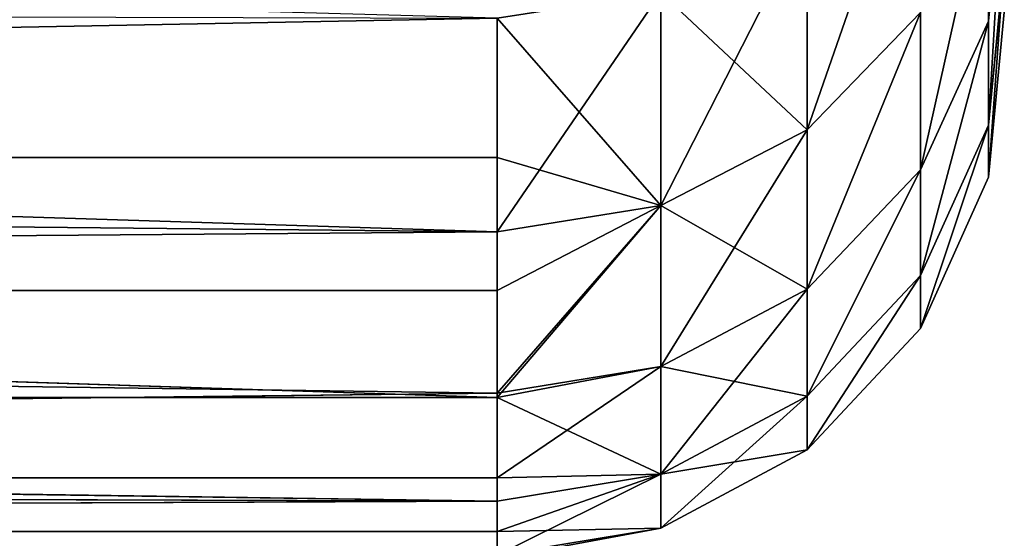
# Model space of a CAD drawing. Extents: x 0 to 500, y 0 to 45.
# Tile 105 of 160: x 349.085 to 350.053, y 15.985 to 16.495. Entities that reach past the tile are written whole.
import ezdxf

# ---------------------------------------------------------------- set-up
doc = ezdxf.new("R2010")
doc.units = 0
doc.layers.get('0').update_dxf_attribs({"color": 13, "linetype": 'CONTINUOUS'})

# ---------------------------------------------------------------- blocks, each defined once
blk = doc.blocks.new('GROUP_3')
for p, q in [((0.1876, 3.86563, 5.1697), (0.26882, 3.87335, 5.16673)), ((0.26882, 3.87335, 4.82147), (0.1876, 3.86563, 4.8185)), ((0.29403, 3.87335, 5.51108), (0.21324, 3.86563, 5.51997)), ((0.29403, 3.87335, 4.47713), (0.21324, 3.86563, 4.46824)), ((0.3443, 3.87335, 5.85266), (0.26437, 3.86563, 5.86742)), ((0.3443, 3.87335, 4.13555), (0.26437, 3.86563, 4.12078)), ((0.1876, 3.86563, 5.1697), (0.1132, 3.83214, 5.17242)), ((0.1876, 3.86563, 4.8185), (0.1132, 3.83214, 4.81578)), ((0.13923, 3.83214, 5.52811), (0.21324, 3.86563, 5.51997)), ((0.21324, 3.86563, 4.46824), (0.13923, 3.83214, 4.4601)), ((0.21324, 3.86563, 5.51997), (0.1876, 3.86563, 5.1697)), ((0.1876, 3.86563, 4.8185), (0.1876, 3.86563, 5.1697)), ((0.1876, 3.86563, 4.8185), (0.21324, 3.86563, 4.46824)), ((0.26437, 3.86563, 5.86742), (0.19116, 3.83214, 5.88095)), ((0.26437, 3.86563, 4.12078), (0.19116, 3.83214, 4.10726)), ((0.26437, 3.86563, 5.86742), (0.21324, 3.86563, 5.51997)), ((0.21324, 3.86563, 4.46824), (0.26437, 3.86563, 4.12078)), ((0.26437, 3.86563, 5.86742), (0.34074, 3.86563, 6.21022)), ((0.34074, 3.86563, 3.77799), (0.26437, 3.86563, 4.12078)), ((0.1132, 3.83214, 5.17242), (0.05354, 3.77645, 5.1746)), ((0.1132, 3.83214, 4.81578), (0.05354, 3.77645, 4.8136)), ((0.07989, 3.77645, 5.53464), (0.13923, 3.83214, 5.52811)), ((0.13923, 3.83214, 4.4601), (0.07989, 3.77645, 4.45357)), ((0.13923, 3.83214, 5.52811), (0.1132, 3.83214, 5.17242)), ((0.1132, 3.83214, 5.17242), (0.1132, 3.83214, 4.81578)), ((0.1132, 3.83214, 4.81578), (0.13923, 3.83214, 4.4601)), ((0.19116, 3.83214, 5.88095), (0.13245, 3.77645, 5.89179)), ((0.19116, 3.83214, 4.10726), (0.13245, 3.77645, 4.09642)), ((0.19116, 3.83214, 5.88095), (0.13923, 3.83214, 5.52811)), ((0.13923, 3.83214, 4.4601), (0.19116, 3.83214, 4.10726)), ((0.2687, 3.83214, 6.22905), (0.19116, 3.83214, 5.88095)), ((0.19116, 3.83214, 4.10726), (0.2687, 3.83214, 3.75915)), ((0.2687, 3.83214, 6.22905), (0.21095, 3.77645, 6.24415)), ((0.2687, 3.83214, 3.75915), (0.21095, 3.77645, 3.74405)), ((0.015, 3.70449, 5.17601), (0.05354, 3.77645, 5.1746)), ((0.05354, 3.77645, 4.8136), (0.015, 3.70449, 4.81219)), ((0.07989, 3.77645, 5.53464), (0.04155, 3.70449, 5.53886)), ((0.07989, 3.77645, 4.45357), (0.04155, 3.70449, 4.44935)), ((0.05354, 3.77645, 5.1746), (0.07989, 3.77645, 5.53464)), ((0.05354, 3.77645, 5.1746), (0.05354, 3.77645, 4.8136)), ((0.05354, 3.77645, 4.8136), (0.07989, 3.77645, 4.45357)), ((0.13245, 3.77645, 5.89179), (0.07989, 3.77645, 5.53464)), ((0.07989, 3.77645, 4.45357), (0.13245, 3.77645, 4.09642)), ((0.13245, 3.77645, 5.89179), (0.09453, 3.70449, 5.8988)), ((0.13245, 3.77645, 4.09642), (0.09453, 3.70449, 4.08941)), ((0.21095, 3.77645, 6.24415), (0.13245, 3.77645, 5.89179)), ((0.13245, 3.77645, 4.09642), (0.21095, 3.77645, 3.74405)), ((0.17363, 3.70449, 6.25391), (0.21095, 3.77645, 6.24415)), ((0.21095, 3.77645, 3.74405), (0.17363, 3.70449, 3.7343)), ((0.21095, 3.77645, 6.24415), (0.31495, 3.77645, 6.58984)), ((0.21095, 3.77645, 3.74405), (0.31495, 3.77645, 3.39836)), ((0, 3.62394, 5.12269), (0.015, 3.70449, 5.17601)), ((0.015, 3.70449, 5.17601), (0.00168, 3.62394, 5.1765)), ((0.00168, 3.62394, 4.81171), (0.015, 3.70449, 5.17601)), ((0.00168, 3.62394, 4.81171), (0.015, 3.70449, 4.81219)), ((0.015, 3.70449, 4.81219), (0.01324, 3.62394, 4.60868)), ((0.01324, 3.62394, 4.60868), (0.04155, 3.70449, 4.44935)), ((0.015, 3.70449, 4.81219), (0.015, 3.70449, 5.17601)), ((0.015, 3.70449, 4.81219), (0.04155, 3.70449, 4.44935)), ((0.015, 3.70449, 5.17601), (0.04155, 3.70449, 5.53886)), ((0.04155, 3.70449, 5.53886), (0.0283, 3.62394, 5.54031)), ((0.0283, 3.62394, 4.44789), (0.04155, 3.70449, 4.44935)), ((0.03968, 3.62394, 5.63534), (0.04155, 3.70449, 5.53886)), ((0.09453, 3.70449, 5.8988), (0.03968, 3.62394, 5.63534)), ((0.09453, 3.70449, 5.8988), (0.04155, 3.70449, 5.53886)), ((0.04155, 3.70449, 4.44935), (0.09453, 3.70449, 4.08941)), ((0.04155, 3.70449, 4.44935), (0.07926, 3.62394, 4.09876)), ((0.07926, 3.62394, 4.09876), (0.09453, 3.70449, 4.08941)), ((0.17363, 3.70449, 3.7343), (0.07926, 3.62394, 4.09876)), ((0.08142, 3.62394, 5.90122), (0.09453, 3.70449, 5.8988)), ((0.08142, 3.62394, 5.90122), (0.17363, 3.70449, 6.25391)), ((0.09453, 3.70449, 5.8988), (0.17363, 3.70449, 6.25391)), ((0.17363, 3.70449, 3.7343), (0.09453, 3.70449, 4.08941)), ((0.13186, 3.62394, 6.14119), (0.17363, 3.70449, 6.25391)), ((0.17363, 3.70449, 6.25391), (0.16073, 3.62394, 6.25728)), ((0.17363, 3.70449, 3.7343), (0.16073, 3.62394, 3.73093)), ((0.17363, 3.70449, 6.25391), (0.27845, 3.70449, 6.6023)), ((0.27845, 3.70449, 3.38591), (0.17363, 3.70449, 3.7343)), ((0.26583, 3.62394, 3.3816), (0.17363, 3.70449, 3.7343)), ((0.19736, 3.62394, 3.59832), (0.17363, 3.70449, 3.7343)), ((0.0283, 3.62394, 5.54031), (0.00168, 3.62394, 5.1765)), ((0.00168, 3.62394, 4.81171), (0.01324, 3.62394, 4.60868)), ((0.0283, 3.62394, 4.44789), (0.01324, 0, 4.60868)), ((0.01324, 3.62394, 4.60868), (0.01324, 0, 4.60868)), ((0.01324, 3.62394, 4.60868), (0.0283, 3.62394, 4.44789)), ((0.03968, 3.62394, 5.63534), (0.0283, 3.62394, 5.54031)), ((0.0283, 3.62394, 4.44789), (0.07926, 0, 4.09876)), ((0.0283, 3.62394, 5.54031), (0.03968, 0, 5.63534)), ((0.0283, 3.62394, 4.44789), (0.07926, 3.62394, 4.09876)), ((0.08142, 3.62394, 5.90122), (0.03968, 0, 5.63534)), ((0.03968, 3.62394, 5.63534), (0.03968, 0, 5.63534)), ((0.08142, 3.62394, 5.90122), (0.03968, 3.62394, 5.63534)), ((0.07926, 3.62394, 4.09876), (0.07926, 0, 4.09876)), ((0.07926, 3.62394, 4.09876), (0.19736, 0, 3.59832)), ((0.07926, 3.62394, 4.09876), (0.16073, 3.62394, 3.73093)), ((0.13186, 0, 6.14119), (0.08142, 3.62394, 5.90122)), ((0.13186, 3.62394, 6.14119), (0.08142, 3.62394, 5.90122)), ((0.13186, 0, 6.14119), (0.13186, 3.62394, 6.14119)), ((0.16073, 3.62394, 6.25728), (0.13186, 3.62394, 6.14119)), ((0.16073, 3.62394, 6.25728), (0.13186, 0, 6.14119)), ((0.16073, 3.62394, 3.73093), (0.19736, 3.62394, 3.59832)), ((0.16073, 3.62394, 3.73093), (0.19736, 0, 3.59832)), ((0.16073, 3.62394, 6.25728), (0.27557, 0, 6.63488)), ((0.26583, 3.62394, 6.6066), (0.16073, 3.62394, 6.25728)), ((0.19736, 0, 3.59832), (0.26583, 3.62394, 3.3816)), ((0.19736, 0, 3.59832), (0.19736, 3.62394, 3.59832)), ((0.19736, 3.62394, 3.59832), (0.26583, 3.62394, 3.3816))]:
    blk.add_line(p, q)
mesh = blk.add_polyface()
corners = [(0.1876, 3.86563, 5.1697), (0.29403, 3.87335, 5.51108), (0.26882, 3.87335, 5.16673), (0.21324, 3.86563, 5.51997)]
mesh.append_faces([[corners[k] for k in face] for face in [(0, 1, 2), (1, 0, 3)]], dxfattribs={"vtx0": -1})
mesh = blk.add_polyface()
corners = [(0.1876, 3.86563, 5.1697), (0.26882, 3.87335, 4.82147), (0.1876, 3.86563, 4.8185), (0.26882, 3.87335, 5.16673)]
mesh.append_faces([[corners[k] for k in face] for face in [(0, 1, 2), (1, 0, 3)]], dxfattribs={"vtx0": -1})
mesh = blk.add_polyface()
corners = [(0.1876, 3.86563, 4.8185), (0.29403, 3.87335, 4.47713), (0.21324, 3.86563, 4.46824), (0.26882, 3.87335, 4.82147)]
mesh.append_faces([[corners[k] for k in face] for face in [(0, 1, 2), (1, 0, 3)]], dxfattribs={"vtx0": -1})
mesh = blk.add_polyface()
corners = [(0.21324, 3.86563, 5.51997), (0.3443, 3.87335, 5.85266), (0.29403, 3.87335, 5.51108), (0.26437, 3.86563, 5.86742)]
mesh.append_faces([[corners[k] for k in face] for face in [(0, 1, 2), (1, 0, 3)]], dxfattribs={"vtx0": -1})
mesh = blk.add_polyface()
corners = [(0.21324, 3.86563, 4.46824), (0.3443, 3.87335, 4.13555), (0.26437, 3.86563, 4.12078), (0.29403, 3.87335, 4.47713)]
mesh.append_faces([[corners[k] for k in face] for face in [(0, 1, 2), (1, 0, 3)]], dxfattribs={"vtx0": -1})
mesh = blk.add_polyface()
corners = [(0.26437, 3.86563, 5.86742), (0.41937, 3.87335, 6.18966), (0.3443, 3.87335, 5.85266), (0.34074, 3.86563, 6.21022)]
mesh.append_faces([[corners[k] for k in face] for face in [(0, 1, 2), (1, 0, 3)]], dxfattribs={"vtx0": -1})
mesh = blk.add_polyface()
corners = [(0.26437, 3.86563, 4.12078), (0.41937, 3.87335, 3.79854), (0.34074, 3.86563, 3.77799), (0.3443, 3.87335, 4.13555)]
mesh.append_faces([[corners[k] for k in face] for face in [(0, 1, 2), (1, 0, 3)]], dxfattribs={"vtx0": -1})
mesh = blk.add_polyface()
corners = [(0.1132, 3.83214, 5.17242), (0.21324, 3.86563, 5.51997), (0.1876, 3.86563, 5.1697), (0.13923, 3.83214, 5.52811)]
mesh.append_faces([[corners[k] for k in face] for face in [(0, 1, 2), (1, 0, 3)]], dxfattribs={"vtx0": -1})
mesh = blk.add_polyface()
corners = [(0.1132, 3.83214, 5.17242), (0.1876, 3.86563, 4.8185), (0.1132, 3.83214, 4.81578), (0.1876, 3.86563, 5.1697)]
mesh.append_faces([[corners[k] for k in face] for face in [(0, 1, 2), (1, 0, 3)]], dxfattribs={"vtx0": -1})
mesh = blk.add_polyface()
corners = [(0.1132, 3.83214, 4.81578), (0.21324, 3.86563, 4.46824), (0.13923, 3.83214, 4.4601), (0.1876, 3.86563, 4.8185)]
mesh.append_faces([[corners[k] for k in face] for face in [(0, 1, 2), (1, 0, 3)]], dxfattribs={"vtx0": -1})
mesh = blk.add_polyface()
corners = [(0.13923, 3.83214, 5.52811), (0.26437, 3.86563, 5.86742), (0.21324, 3.86563, 5.51997), (0.19116, 3.83214, 5.88095)]
mesh.append_faces([[corners[k] for k in face] for face in [(0, 1, 2), (1, 0, 3)]], dxfattribs={"vtx0": -1})
mesh = blk.add_polyface()
corners = [(0.13923, 3.83214, 4.4601), (0.26437, 3.86563, 4.12078), (0.19116, 3.83214, 4.10726), (0.21324, 3.86563, 4.46824)]
mesh.append_faces([[corners[k] for k in face] for face in [(0, 1, 2), (1, 0, 3)]], dxfattribs={"vtx0": -1})
mesh = blk.add_polyface()
corners = [(0.19116, 3.83214, 5.88095), (0.34074, 3.86563, 6.21022), (0.26437, 3.86563, 5.86742), (0.2687, 3.83214, 6.22905)]
mesh.append_faces([[corners[k] for k in face] for face in [(0, 1, 2), (1, 0, 3)]], dxfattribs={"vtx0": -1})
mesh = blk.add_polyface()
corners = [(0.19116, 3.83214, 4.10726), (0.34074, 3.86563, 3.77799), (0.2687, 3.83214, 3.75915), (0.26437, 3.86563, 4.12078)]
mesh.append_faces([[corners[k] for k in face] for face in [(0, 1, 2), (1, 0, 3)]], dxfattribs={"vtx0": -1})
mesh = blk.add_polyface()
corners = [(0.05354, 3.77645, 5.1746), (0.13923, 3.83214, 5.52811), (0.1132, 3.83214, 5.17242), (0.07989, 3.77645, 5.53464)]
mesh.append_faces([[corners[k] for k in face] for face in [(0, 1, 2), (1, 0, 3)]], dxfattribs={"vtx0": -1})
mesh = blk.add_polyface()
corners = [(0.05354, 3.77645, 5.1746), (0.1132, 3.83214, 4.81578), (0.05354, 3.77645, 4.8136), (0.1132, 3.83214, 5.17242)]
mesh.append_faces([[corners[k] for k in face] for face in [(0, 1, 2), (1, 0, 3)]], dxfattribs={"vtx0": -1})
mesh = blk.add_polyface()
corners = [(0.05354, 3.77645, 4.8136), (0.13923, 3.83214, 4.4601), (0.07989, 3.77645, 4.45357), (0.1132, 3.83214, 4.81578)]
mesh.append_faces([[corners[k] for k in face] for face in [(0, 1, 2), (1, 0, 3)]], dxfattribs={"vtx0": -1})
mesh = blk.add_polyface()
corners = [(0.07989, 3.77645, 5.53464), (0.19116, 3.83214, 5.88095), (0.13923, 3.83214, 5.52811), (0.13245, 3.77645, 5.89179)]
mesh.append_faces([[corners[k] for k in face] for face in [(0, 1, 2), (1, 0, 3)]], dxfattribs={"vtx0": -1})
mesh = blk.add_polyface()
corners = [(0.07989, 3.77645, 4.45357), (0.19116, 3.83214, 4.10726), (0.13245, 3.77645, 4.09642), (0.13923, 3.83214, 4.4601)]
mesh.append_faces([[corners[k] for k in face] for face in [(0, 1, 2), (1, 0, 3)]], dxfattribs={"vtx0": -1})
mesh = blk.add_polyface()
corners = [(0.13245, 3.77645, 5.89179), (0.2687, 3.83214, 6.22905), (0.19116, 3.83214, 5.88095), (0.21095, 3.77645, 6.24415)]
mesh.append_faces([[corners[k] for k in face] for face in [(0, 1, 2), (1, 0, 3)]], dxfattribs={"vtx0": -1})
mesh = blk.add_polyface()
corners = [(0.13245, 3.77645, 4.09642), (0.2687, 3.83214, 3.75915), (0.21095, 3.77645, 3.74405), (0.19116, 3.83214, 4.10726)]
mesh.append_faces([[corners[k] for k in face] for face in [(0, 1, 2), (1, 0, 3)]], dxfattribs={"vtx0": -1})
mesh = blk.add_polyface()
corners = [(0.21095, 3.77645, 6.24415), (0.37145, 3.83214, 6.57057), (0.2687, 3.83214, 6.22905), (0.31495, 3.77645, 6.58984)]
mesh.append_faces([[corners[k] for k in face] for face in [(0, 1, 2), (1, 0, 3)]], dxfattribs={"vtx0": -1})
mesh = blk.add_polyface()
corners = [(0.21095, 3.77645, 3.74405), (0.37145, 3.83214, 3.41764), (0.31495, 3.77645, 3.39836), (0.2687, 3.83214, 3.75915)]
mesh.append_faces([[corners[k] for k in face] for face in [(0, 1, 2), (1, 0, 3)]], dxfattribs={"vtx0": -1})
mesh = blk.add_polyface()
corners = [(0.07989, 3.77645, 5.53464), (0.015, 3.70449, 5.17601), (0.04155, 3.70449, 5.53886), (0.05354, 3.77645, 5.1746)]
mesh.append_faces([[corners[k] for k in face] for face in [(0, 1, 2), (1, 0, 3)]], dxfattribs={"vtx0": -1})
mesh = blk.add_polyface()
corners = [(0.05354, 3.77645, 5.1746), (0.015, 3.70449, 4.81219), (0.015, 3.70449, 5.17601), (0.05354, 3.77645, 4.8136)]
mesh.append_faces([[corners[k] for k in face] for face in [(0, 1, 2), (1, 0, 3)]], dxfattribs={"vtx0": -1})
mesh = blk.add_polyface()
corners = [(0.05354, 3.77645, 4.8136), (0.04155, 3.70449, 4.44935), (0.015, 3.70449, 4.81219), (0.07989, 3.77645, 4.45357)]
mesh.append_faces([[corners[k] for k in face] for face in [(0, 1, 2), (1, 0, 3)]], dxfattribs={"vtx0": -1})
mesh = blk.add_polyface()
corners = [(0.13245, 3.77645, 5.89179), (0.04155, 3.70449, 5.53886), (0.09453, 3.70449, 5.8988), (0.07989, 3.77645, 5.53464)]
mesh.append_faces([[corners[k] for k in face] for face in [(0, 1, 2), (1, 0, 3)]], dxfattribs={"vtx0": -1})
mesh = blk.add_polyface()
corners = [(0.07989, 3.77645, 4.45357), (0.09453, 3.70449, 4.08941), (0.04155, 3.70449, 4.44935), (0.13245, 3.77645, 4.09642)]
mesh.append_faces([[corners[k] for k in face] for face in [(0, 1, 2), (1, 0, 3)]], dxfattribs={"vtx0": -1})
mesh = blk.add_polyface()
corners = [(0.21095, 3.77645, 6.24415), (0.09453, 3.70449, 5.8988), (0.17363, 3.70449, 6.25391), (0.13245, 3.77645, 5.89179)]
mesh.append_faces([[corners[k] for k in face] for face in [(0, 1, 2), (1, 0, 3)]], dxfattribs={"vtx0": -1})
mesh = blk.add_polyface()
corners = [(0.13245, 3.77645, 4.09642), (0.17363, 3.70449, 3.7343), (0.09453, 3.70449, 4.08941), (0.21095, 3.77645, 3.74405)]
mesh.append_faces([[corners[k] for k in face] for face in [(0, 1, 2), (1, 0, 3)]], dxfattribs={"vtx0": -1})
mesh = blk.add_polyface()
corners = [(0.31495, 3.77645, 6.58984), (0.17363, 3.70449, 6.25391), (0.27845, 3.70449, 6.6023), (0.21095, 3.77645, 6.24415)]
mesh.append_faces([[corners[k] for k in face] for face in [(0, 1, 2), (1, 0, 3)]], dxfattribs={"vtx0": -1})
mesh = blk.add_polyface()
corners = [(0.21095, 3.77645, 3.74405), (0.27845, 3.70449, 3.38591), (0.17363, 3.70449, 3.7343), (0.31495, 3.77645, 3.39836)]
mesh.append_faces([[corners[k] for k in face] for face in [(0, 1, 2), (1, 0, 3)]], dxfattribs={"vtx0": -1})
mesh = blk.add_polyface()
corners = [(0.015, 3.70449, 5.17601), (0, 3.62394, 5.12269), (0.00168, 3.62394, 5.1765)]
mesh.append_faces([[corners[k] for k in face] for face in [(0, 1, 2)]])
mesh = blk.add_polyface()
corners = [(0.015, 3.70449, 5.17601), (0.00168, 3.62394, 4.81171), (0, 3.62394, 5.12269)]
mesh.append_faces([[corners[k] for k in face] for face in [(0, 1, 2)]])
mesh = blk.add_polyface()
corners = [(0.015, 3.70449, 4.81219), (0.00168, 3.62394, 4.81171), (0.015, 3.70449, 5.17601)]
mesh.append_faces([[corners[k] for k in face] for face in [(0, 1, 2)]])
mesh = blk.add_polyface()
corners = [(0.04155, 3.70449, 5.53886), (0.00168, 3.62394, 5.1765), (0.0283, 3.62394, 5.54031), (0.015, 3.70449, 5.17601)]
mesh.append_faces([[corners[k] for k in face] for face in [(0, 1, 2), (1, 0, 3)]], dxfattribs={"vtx0": -1})
mesh = blk.add_polyface()
corners = [(0.015, 3.70449, 4.81219), (0.01324, 3.62394, 4.60868), (0.00168, 3.62394, 4.81171)]
mesh.append_faces([[corners[k] for k in face] for face in [(0, 1, 2)]])
mesh = blk.add_polyface()
corners = [(0.04155, 3.70449, 4.44935), (0.01324, 3.62394, 4.60868), (0.015, 3.70449, 4.81219)]
mesh.append_faces([[corners[k] for k in face] for face in [(0, 1, 2)]])
mesh = blk.add_polyface()
corners = [(0.04155, 3.70449, 4.44935), (0.0283, 3.62394, 4.44789), (0.01324, 3.62394, 4.60868)]
mesh.append_faces([[corners[k] for k in face] for face in [(0, 1, 2)]])
mesh = blk.add_polyface()
corners = [(0.04155, 3.70449, 5.53886), (0.0283, 3.62394, 5.54031), (0.03968, 3.62394, 5.63534)]
mesh.append_faces([[corners[k] for k in face] for face in [(0, 1, 2)]])
mesh = blk.add_polyface()
corners = [(0.04155, 3.70449, 4.44935), (0.07926, 3.62394, 4.09876), (0.0283, 3.62394, 4.44789)]
mesh.append_faces([[corners[k] for k in face] for face in [(0, 1, 2)]])
mesh = blk.add_polyface()
corners = [(0.04155, 3.70449, 5.53886), (0.03968, 3.62394, 5.63534), (0.09453, 3.70449, 5.8988)]
mesh.append_faces([[corners[k] for k in face] for face in [(0, 1, 2)]])
mesh = blk.add_polyface()
corners = [(0.09453, 3.70449, 5.8988), (0.03968, 3.62394, 5.63534), (0.08142, 3.62394, 5.90122)]
mesh.append_faces([[corners[k] for k in face] for face in [(0, 1, 2)]])
mesh = blk.add_polyface()
corners = [(0.09453, 3.70449, 4.08941), (0.07926, 3.62394, 4.09876), (0.04155, 3.70449, 4.44935)]
mesh.append_faces([[corners[k] for k in face] for face in [(0, 1, 2)]])
mesh = blk.add_polyface()
corners = [(0.17363, 3.70449, 3.7343), (0.07926, 3.62394, 4.09876), (0.09453, 3.70449, 4.08941)]
mesh.append_faces([[corners[k] for k in face] for face in [(0, 1, 2)]])
mesh = blk.add_polyface()
corners = [(0.17363, 3.70449, 3.7343), (0.16073, 3.62394, 3.73093), (0.07926, 3.62394, 4.09876)]
mesh.append_faces([[corners[k] for k in face] for face in [(0, 1, 2)]])
mesh = blk.add_polyface()
corners = [(0.09453, 3.70449, 5.8988), (0.08142, 3.62394, 5.90122), (0.17363, 3.70449, 6.25391)]
mesh.append_faces([[corners[k] for k in face] for face in [(0, 1, 2)]])
mesh = blk.add_polyface()
corners = [(0.17363, 3.70449, 6.25391), (0.08142, 3.62394, 5.90122), (0.13186, 3.62394, 6.14119)]
mesh.append_faces([[corners[k] for k in face] for face in [(0, 1, 2)]])
mesh = blk.add_polyface()
corners = [(0.17363, 3.70449, 6.25391), (0.13186, 3.62394, 6.14119), (0.16073, 3.62394, 6.25728)]
mesh.append_faces([[corners[k] for k in face] for face in [(0, 1, 2)]])
mesh = blk.add_polyface()
corners = [(0.17363, 3.70449, 3.7343), (0.19736, 3.62394, 3.59832), (0.16073, 3.62394, 3.73093)]
mesh.append_faces([[corners[k] for k in face] for face in [(0, 1, 2)]])
mesh = blk.add_polyface()
corners = [(0.27845, 3.70449, 6.6023), (0.16073, 3.62394, 6.25728), (0.26583, 3.62394, 6.6066), (0.17363, 3.70449, 6.25391)]
mesh.append_faces([[corners[k] for k in face] for face in [(0, 1, 2), (1, 0, 3)]], dxfattribs={"vtx0": -1})
mesh = blk.add_polyface()
corners = [(0.27845, 3.70449, 3.38591), (0.26583, 3.62394, 3.3816), (0.17363, 3.70449, 3.7343)]
mesh.append_faces([[corners[k] for k in face] for face in [(0, 1, 2)]])
mesh = blk.add_polyface()
corners = [(0.17363, 3.70449, 3.7343), (0.26583, 3.62394, 3.3816), (0.19736, 3.62394, 3.59832)]
mesh.append_faces([[corners[k] for k in face] for face in [(0, 1, 2)]])
mesh = blk.add_polyface()
corners = [(0.00168, 3.62394, 5.1765), (0, 0, 5.12269), (0.03968, 0, 5.63534)]
mesh.append_faces([[corners[k] for k in face] for face in [(0, 1, 2)]])
mesh = blk.add_polyface()
corners = [(0.00168, 3.62394, 4.81171), (0.01324, 0, 4.60868), (0, 0, 5.12269)]
mesh.append_faces([[corners[k] for k in face] for face in [(0, 1, 2)]])
mesh = blk.add_polyface()
corners = [(0.00168, 3.62394, 5.1765), (0.03968, 0, 5.63534), (0.0283, 3.62394, 5.54031)]
mesh.append_faces([[corners[k] for k in face] for face in [(0, 1, 2)]])
mesh = blk.add_polyface()
corners = [(0.01324, 3.62394, 4.60868), (0.01324, 0, 4.60868), (0.00168, 3.62394, 4.81171)]
mesh.append_faces([[corners[k] for k in face] for face in [(0, 1, 2)]])
mesh = blk.add_polyface()
corners = [(0.0283, 3.62394, 4.44789), (0.07926, 0, 4.09876), (0.01324, 0, 4.60868)]
mesh.append_faces([[corners[k] for k in face] for face in [(0, 1, 2)]])
mesh = blk.add_polyface()
corners = [(0.0283, 3.62394, 4.44789), (0.01324, 0, 4.60868), (0.01324, 3.62394, 4.60868)]
mesh.append_faces([[corners[k] for k in face] for face in [(0, 1, 2)]])
mesh = blk.add_polyface()
corners = [(0.0283, 3.62394, 5.54031), (0.03968, 0, 5.63534), (0.03968, 3.62394, 5.63534)]
mesh.append_faces([[corners[k] for k in face] for face in [(0, 1, 2)]])
mesh = blk.add_polyface()
corners = [(0.07926, 3.62394, 4.09876), (0.07926, 0, 4.09876), (0.0283, 3.62394, 4.44789)]
mesh.append_faces([[corners[k] for k in face] for face in [(0, 1, 2)]])
mesh = blk.add_polyface()
corners = [(0.08142, 3.62394, 5.90122), (0.03968, 0, 5.63534), (0.13186, 0, 6.14119)]
mesh.append_faces([[corners[k] for k in face] for face in [(0, 1, 2)]])
mesh = blk.add_polyface()
corners = [(0.03968, 3.62394, 5.63534), (0.03968, 0, 5.63534), (0.08142, 3.62394, 5.90122)]
mesh.append_faces([[corners[k] for k in face] for face in [(0, 1, 2)]])
mesh = blk.add_polyface()
corners = [(0.07926, 3.62394, 4.09876), (0.19736, 0, 3.59832), (0.07926, 0, 4.09876)]
mesh.append_faces([[corners[k] for k in face] for face in [(0, 1, 2)]])
mesh = blk.add_polyface()
corners = [(0.16073, 3.62394, 3.73093), (0.19736, 0, 3.59832), (0.07926, 3.62394, 4.09876)]
mesh.append_faces([[corners[k] for k in face] for face in [(0, 1, 2)]])
mesh = blk.add_polyface()
corners = [(0.08142, 3.62394, 5.90122), (0.13186, 0, 6.14119), (0.13186, 3.62394, 6.14119)]
mesh.append_faces([[corners[k] for k in face] for face in [(0, 1, 2)]])
mesh = blk.add_polyface()
corners = [(0.13186, 3.62394, 6.14119), (0.13186, 0, 6.14119), (0.16073, 3.62394, 6.25728)]
mesh.append_faces([[corners[k] for k in face] for face in [(0, 1, 2)]])
mesh = blk.add_polyface()
corners = [(0.16073, 3.62394, 6.25728), (0.13186, 0, 6.14119), (0.27557, 0, 6.63488)]
mesh.append_faces([[corners[k] for k in face] for face in [(0, 1, 2)]])
mesh = blk.add_polyface()
corners = [(0.19736, 3.62394, 3.59832), (0.19736, 0, 3.59832), (0.16073, 3.62394, 3.73093)]
mesh.append_faces([[corners[k] for k in face] for face in [(0, 1, 2)]])
mesh = blk.add_polyface()
corners = [(0.16073, 3.62394, 6.25728), (0.27557, 0, 6.63488), (0.26583, 3.62394, 6.6066)]
mesh.append_faces([[corners[k] for k in face] for face in [(0, 1, 2)]])
mesh = blk.add_polyface()
corners = [(0.26583, 3.62394, 3.3816), (0.36629, 0, 3.11268), (0.19736, 0, 3.59832)]
mesh.append_faces([[corners[k] for k in face] for face in [(0, 1, 2)]])
mesh = blk.add_polyface()
corners = [(0.26583, 3.62394, 3.3816), (0.19736, 0, 3.59832), (0.19736, 3.62394, 3.59832)]
mesh.append_faces([[corners[k] for k in face] for face in [(0, 1, 2)]])
blk = doc.blocks.new('COMPONENT')
at = {"xscale": 2, "yscale": 2, "zscale": 2, "rotation": 360}
blk.add_blockref('GROUP_3', (0.01511, 45.03847, 0.01179), dxfattribs=at)
blk = doc.blocks.new('GROUP_4')
at = {"extrusion": (1.57063e-15, -1, 3.9443e-31), "rotation": 270}
blk.add_blockref('COMPONENT', (222.26801, 20.05022, -90.33415), dxfattribs=at)

msp = doc.modelspace()

# ---------------------------------------------------------------- block references
at = {"extrusion": (0, -1, -2.77556e-16)}
msp.add_blockref('GROUP_4', (75, -40, -36), dxfattribs=at)

doc.saveas('drawing.dxf')
